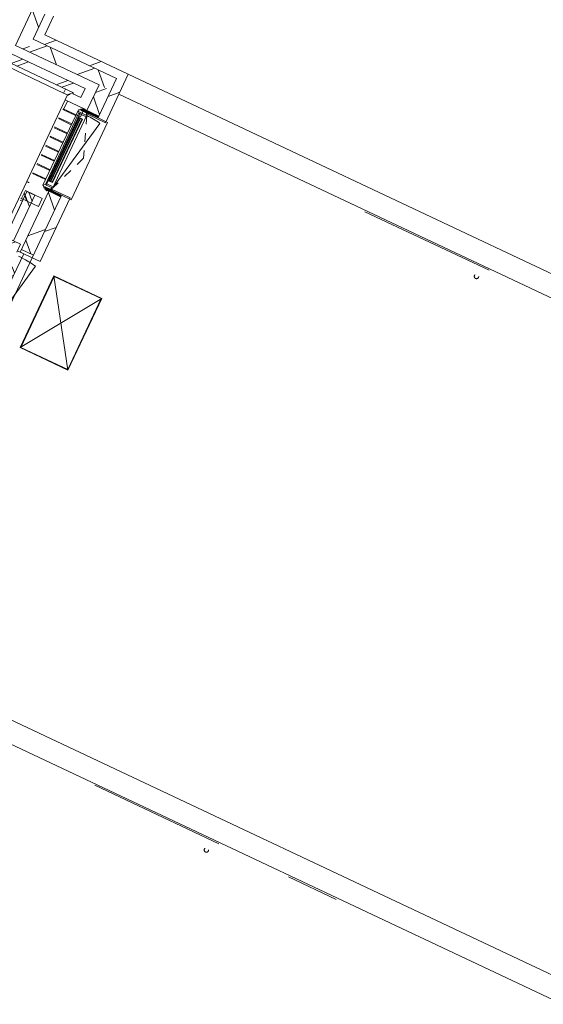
# Model space of a CAD drawing. Header units: metres. Extents: x 136266 to 136452, y 453403 to 453560.
# Tile 62 of 133: x 136386 to 136392, y 453469 to 453480. Entities that reach past the tile are written whole.
import ezdxf

# ---------------------------------------------------------------- set-up
doc = ezdxf.new("R2010")
doc.units = ezdxf.units.M
doc.linetypes.add('GS streep 0_60mm', pattern=[1.2, 0.6, -0.6])
doc.linetypes.add('GS streep 0_75mm', pattern=[1.5000000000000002, 0.7500000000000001, -0.7500000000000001])
for name, color, linetype, lineweight in [('A-DETL-BEBOUWING', 253, 'Continuous', 9), ('A-DETL-GENF-4', 252, 'Continuous', 9), ('A-FLOR', 192, 'Continuous', 5), ('A-GENM-1', 8, 'Continuous', 5), ('A-GENM-3', 7, 'GS streep 0_60mm', 5), ('P-SANR-FIXT-1', 6, 'GS streep 0_75mm', 5)]:
    doc.layers.add(name, color=color, linetype=linetype, lineweight=lineweight)
pattern_1 = [(90, (0, 0), (-400, 2.449293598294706e-14), [])]

# ---------------------------------------------------------------- blocks, each defined once
blk = doc.blocks.new('859-DO-0010 29-09-2022')
at = {"layer": 'A-DETL-BEBOUWING'}
h = blk.add_hatch(dxfattribs=at)
h.set_pattern_fill('FP_404', color=256, angle=44.99999999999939, style=0, pattern_type=2)
h.set_pattern_definition([(314.9999999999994, (109709.9788377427, 65341.4296529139), (299.9546965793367, 299.9546965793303), []), (44.99999999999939, (109709.9788377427, 65341.4296529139), (-299.9546965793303, 299.9546965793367), [])])
h.paths.add_polyline_path([(109859.9790641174, 63535.18872462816), (109859.9790641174, 63997.42044149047), (109709.9790641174, 63997.42044149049), (109709.9790641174, 63535.18872462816)])
h.paths.add_polyline_path([(109859.9790641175, 65010.42044149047), (109859.9790641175, 65797.42044149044), (109709.9790641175, 65797.42044149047), (109709.9790641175, 65010.42044149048)])
h.paths.add_polyline_path([(109859.9790641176, 66810.42044149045), (109859.9790641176, 67147.67044148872), (109709.9790641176, 67147.67044148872), (109709.9790641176, 66810.42044149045)])
h = blk.add_hatch(dxfattribs=at)
h.set_pattern_fill('FP_100', color=256, angle=44.99999999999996, style=0, pattern_type=2)
h.set_pattern_definition([(44.99999999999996, (1199.999805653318, -7.958078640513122e-13), (-282.8427124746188, 282.8427124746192), [])])
h.paths.add_polyline_path([(109959.9790641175, 63785.18872462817), (109959.9790641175, 64019.42044149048), (109859.9790641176, 64019.4204414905), (109859.9790641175, 63785.18872462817), (109881.0029046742, 63785.18872462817)])
h = blk.add_hatch(dxfattribs=at)
h.set_pattern_fill('FP_100', color=256, angle=44.99999999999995, style=0, pattern_type=2)
h.set_pattern_definition([(44.99999999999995, (1199.999805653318, -1.13686837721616e-12), (-282.8427124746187, 282.8427124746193), [])])
h.paths.add_polyline_path([(110909.9790641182, 63685.18872462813), (111009.9790641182, 63685.18872462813), (111009.9790641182, 63785.18872462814), (109859.9790641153, 63785.18872462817), (109859.9790641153, 63685.18872462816), (110601.7810741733, 63685.18872462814)])
h = blk.add_hatch(dxfattribs=at)
h.set_pattern_fill('FP_410', color=256, angle=45.00000000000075, style=0, pattern_type=2)
h.set_pattern_definition([(45.00000000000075, (110384.9787284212, 63535.18901998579), (-299.9546965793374, 299.9546965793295), []), (135.0000000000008, (110384.9787284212, 63535.18901998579), (-299.9546965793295, -299.9546965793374), [])])
h.paths.add_polyline_path([(110759.9790641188, 63535.18872462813), (110909.9790641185, 63535.18872462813), (110909.9790641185, 63685.18872462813), (109859.9790641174, 63685.18872462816), (109859.9790641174, 63535.18872462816), (110601.7810741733, 63535.18872462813)])
h = blk.add_hatch(dxfattribs=at)
h.set_pattern_fill('FP_100', color=256, angle=44.99999999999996, style=0, pattern_type=2)
h.set_pattern_definition([(44.99999999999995, (1199.999805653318, -1.023181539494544e-12), (-282.8427124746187, 282.8427124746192), [])])
h.paths.add_polyline_path([(111009.979064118, 61433.42044149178), (111009.979064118, 62220.42044062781), (110909.979064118, 62220.42044062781), (110909.979064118, 61433.42044149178)])
h.paths.add_polyline_path([(111009.9790641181, 63189.42044062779), (111009.9790641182, 63685.18872462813), (110909.9790641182, 63685.18872462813), (110909.9790641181, 63189.42044062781)])
h = blk.add_hatch(dxfattribs=at)
h.set_pattern_fill('FP_411', color=256, angle=45.00000000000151, style=0, pattern_type=2)
h.set_pattern_definition([(315.0000000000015, (110759.9793747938, 61741.42952885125), (299.9546965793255, 299.9546965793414), []), (45.00000000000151, (110759.9793747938, 61741.42952885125), (-299.9546965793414, 299.9546965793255), [])])
h.paths.add_polyline_path([(110909.9790641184, 59947.67044148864), (110909.9790641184, 60339.42044062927), (110759.9790641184, 60339.42044062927), (110759.9790641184, 59947.67044148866)])
h.paths.add_polyline_path([(110909.9790641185, 61468.42044062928), (110909.9790641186, 62198.42044062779), (110759.9790641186, 62198.42044062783), (110759.9790641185, 61468.42044062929)])
h.paths.add_polyline_path([(110909.9790641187, 63211.42044062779), (110909.9790641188, 63535.18872462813), (110759.9790641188, 63535.18872462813), (110759.9790641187, 63211.42044062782)])
h = blk.add_hatch(dxfattribs=at)
h.set_pattern_fill('FP_265', color=256, angle=-314.9999999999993, style=0, pattern_type=2)
h.set_pattern_definition([(225.0000000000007, (110059.9790167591, 63428.92006316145), (282.8427124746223, -282.8427124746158), []), (225.0000000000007, (108859.9792111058, 63428.92006316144), (282.8427124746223, -282.8427124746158), [])])
h.paths.add_polyline_path([(110601.7810741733, 63328.92044149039), (110634.979064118, 63328.92044149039), (110634.979064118, 63428.92044149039), (109484.9790641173, 63428.92044149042), (109484.9790641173, 63328.92044149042), (110584.979064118, 63328.92044149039)])
h = blk.add_hatch(dxfattribs=at)
h.set_pattern_fill('FP_264', color=256, angle=45, style=0, pattern_type=2)
h.set_pattern_definition([(315, (110534.9794112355, 61803.92079774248), (282.842712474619, 282.842712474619), []), (315, (110534.9787041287, 60603.92028498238), (282.842712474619, 282.842712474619), [])])
h.paths.add_polyline_path([(110634.9790641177, 60278.92044149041), (110634.9790641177, 60291.42044149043), (110534.9790641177, 60291.42044149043), (110534.9790641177, 60278.92044149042), (110601.7810741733, 60278.92044149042)])
h.paths.add_polyline_path([(110634.9790641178, 61516.42044149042), (110634.9790641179, 62091.42044149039), (110534.9790641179, 62091.4204414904), (110534.9790641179, 61843.7204414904), (110554.8919907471, 61843.7204414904), (110554.8919907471, 61633.7204414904), (110534.9790641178, 61633.7204414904), (110534.9790641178, 61516.42044149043), (110601.7810741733, 61516.42044149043)])
h.paths.add_polyline_path([(110534.979064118, 63316.4204414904), (110634.979064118, 63316.4204414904), (110634.979064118, 63328.92044149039), (110534.979064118, 63328.92044149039)])
h = blk.add_hatch(dxfattribs=at)
h.set_pattern_fill('FP_612', color=256, angle=180, style=0, pattern_type=2)
h.set_pattern_definition([(129.632, (187607.1850641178, -97721.81355850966), (-308.062847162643, -255.1416904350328), []), (129.632, (187719.4470641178, -96527.07655850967), (-308.062847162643, -255.1416904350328), [])])
h.paths.add_polyline_path([(110724.9790641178, 63116.42044149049), (110724.9790641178, 63216.4204414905), (110514.9790641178, 63216.42044149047), (110514.9790641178, 63116.42044149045), (110621.1301148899, 63116.42044149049)])
h = blk.add_hatch(dxfattribs=at)
h.set_pattern_fill('FP_418', color=256, style=0, pattern_type=2)
h.set_pattern_definition([(180, (110911.503, 63162.65199999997), (-6.221205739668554e-15, -50.8), [50.8, 0, 0, 0]), (180, (110911.503, 63167.73199999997), (-6.221205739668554e-15, -50.8), [50.8, 0, 0, 0]), (180, (110911.503, 63172.81199999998), (-6.221205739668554e-15, -50.8), [50.8, 0, 0, 0]), (180, (110911.503, 63177.89199999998), (-6.221205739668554e-15, -50.8), [50.8, 0, 0, 0]), (180, (110911.503, 63182.97199999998), (-6.221205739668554e-15, -50.8), [50.8, 0, 0, 0]), (180, (110911.503, 63188.05199999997), (-6.221205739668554e-15, -50.8), [50.8, 0, 0, 0]), (180, (110911.503, 63193.13199999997), (-6.221205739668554e-15, -50.8), [50.8, 0, 0, 0]), (180, (110911.503, 63198.21199999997), (-6.221205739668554e-15, -50.8), [50.8, 0, 0, 0]), (180, (110911.503, 63203.29199999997), (-6.221205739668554e-15, -50.8), [50.8, 0, 0, 0]), (180, (110911.503, 63208.37199999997), (-6.221205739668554e-15, -50.8), [50.8, 0, 0, 0])])
h.paths.add_polyline_path([(110909.9790641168, 63189.42044062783), (110909.9790641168, 63211.42044062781), (110706.9790641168, 63211.42044062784), (110706.9790641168, 63189.42044062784)])
h = blk.add_hatch(dxfattribs=at)
h.set_pattern_fill('FP_1487', color=256, style=0, pattern_type=2)
h.set_pattern_definition(pattern_1)
h.paths.add_polyline_path([(111009.9790641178, 63176.92044062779), (111009.9790641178, 63189.42044062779), (110774.9790641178, 63189.42044062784), (110774.9790641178, 63176.92044062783), (110909.9790641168, 63176.92044062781)])
for points in [[(110713.9790641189, 62309.42044149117), (110713.9790641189, 63100.4204414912), (110709.9790641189, 63100.4204414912), (110709.9790641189, 62309.42044149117)], [(110732.9790641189, 62309.42044149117), (110732.9790641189, 63100.4204414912), (110728.9790641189, 63100.4204414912), (110728.9790641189, 62309.42044149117)], [(110751.9790641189, 62309.42044149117), (110751.9790641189, 63100.4204414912), (110747.9790641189, 63100.4204414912), (110747.9790641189, 62309.42044149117)]]:
    blk.add_hatch(color=256, dxfattribs=at).paths.add_polyline_path(points)
h = blk.add_hatch(dxfattribs=at)
h.set_pattern_fill('FP_690', color=256, angle=-90.00000000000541, style=0, pattern_type=2)
h.set_pattern_definition([(179.9999999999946, (110911.5026226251, 62247.18802964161), (4.790832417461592e-12, 50.8), [50.8, 0, 0, 0]), (179.9999999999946, (110911.5026226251, 62242.1080296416), (4.790832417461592e-12, 50.8), [50.8, 0, 0, 0]), (179.9999999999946, (110911.5026226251, 62237.0280296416), (4.790832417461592e-12, 50.8), [50.8, 0, 0, 0]), (179.9999999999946, (110911.5026226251, 62231.9480296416), (4.790832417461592e-12, 50.8), [50.8, 0, 0, 0]), (179.9999999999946, (110911.5026226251, 62226.86802964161), (4.790832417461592e-12, 50.8), [50.8, 0, 0, 0]), (179.9999999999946, (110911.5026226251, 62221.78802964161), (4.790832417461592e-12, 50.8), [50.8, 0, 0, 0]), (179.9999999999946, (110911.5026226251, 62216.70802964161), (4.790832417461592e-12, 50.8), [50.8, 0, 0, 0]), (179.9999999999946, (110911.5026226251, 62211.62802964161), (4.790832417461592e-12, 50.8), [50.8, 0, 0, 0]), (179.9999999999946, (110911.5026226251, 62206.54802964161), (4.790832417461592e-12, 50.8), [50.8, 0, 0, 0]), (179.9999999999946, (110911.5026226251, 62201.4680296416), (4.790832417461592e-12, 50.8), [50.8, 0, 0, 0])])
h.paths.add_polyline_path([(110706.9790641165, 62198.42044062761), (110909.9790641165, 62198.4204406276), (110909.9790641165, 62220.4204406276), (110706.9790641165, 62220.42044062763)])
h = blk.add_hatch(dxfattribs=at)
h.set_pattern_fill('FP_1487', color=256, style=0, pattern_type=2)
h.set_pattern_definition(pattern_1)
h.paths.add_polyline_path([(111009.9790641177, 62220.42044062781), (111009.9790641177, 62232.9204406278), (110774.9790641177, 62232.92044062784), (110774.9790641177, 62220.42044062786), (110909.9790641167, 62220.42044062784)])
h = blk.add_hatch(dxfattribs=at)
h.set_pattern_fill('FP_611', color=256, angle=180, style=0, pattern_type=2)
h.set_pattern_definition([(129.632, (187607.1850641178, -92321.81355850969), (-308.062847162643, -255.1416904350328), []), (129.632, (187719.4470641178, -91127.0765585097), (-308.062847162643, -255.1416904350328), [])])
h.paths.add_polyline_path([(110724.9790641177, 61991.4204414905), (110724.9790641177, 62091.42044149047), (110514.9790641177, 62091.42044149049), (110514.9790641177, 61991.42044149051), (110685.4841453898, 61991.42044149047)])
h = blk.add_hatch(dxfattribs=at)
h.set_pattern_fill('FP_1048', color=256, angle=180, style=0, pattern_type=2)
h.set_pattern_definition([(44.99999999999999, (6.411771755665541e-05, 0.0004414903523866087), (-282.842712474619, 282.842712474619), []), (44.99999999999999, (1200.000064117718, 0.0004414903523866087), (-282.842712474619, 282.842712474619), [])])
h.paths.add_polyline_path([(110724.9790641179, 61416.42044149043), (110724.9790641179, 61516.42044149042), (110514.9790641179, 61516.42044149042), (110514.9790641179, 61416.42044149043), (110601.7810741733, 61416.42044149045)])
h = blk.add_hatch(dxfattribs=at)
h.set_pattern_fill('FP_453', color=256, angle=-90.00000000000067, style=0, pattern_type=2)
h.set_pattern_definition([(44.99999999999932, (6.411696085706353e-05, 0.0004414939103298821), (-141.4213562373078, 141.4213562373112), []), (134.9999999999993, (6.411696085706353e-05, 0.0004414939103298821), (-141.4213562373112, -141.4213562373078), [])])
h.paths.add_polyline_path([(110761.9790641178, 60424.42044149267), (110803.9790641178, 60424.42044149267), (110803.9790641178, 60831.42044149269), (110749.9790641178, 60831.42044149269), (110749.9790641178, 60441.42044149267), (110761.9790641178, 60441.42044149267)])
h.paths.add_polyline_path([(110803.9790641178, 60976.42044149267), (110803.9790641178, 61383.42044149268), (110761.9790641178, 61383.42044149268), (110761.9790641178, 61366.42044149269), (110749.9790641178, 61366.42044149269), (110749.9790641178, 60976.42044149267)])
blk.add_open_spline([(110485.0307291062, 63279.22044579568), (110484.9684982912, 63279.15769115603), (110485.3554475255, 63279.54470739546), (110487.0874357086, 63281.27906343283), (110489.1635928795, 63283.34996107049), (110491.0276606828, 63285.21891873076), (110493.187342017, 63287.37424177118), (110495.5910708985, 63289.78153855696), (110498.2130105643, 63292.40254031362), (110501.944827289, 63296.12643498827), (110504.8801266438, 63299.11094910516), (110506.9333560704, 63301.12307275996)], degree=3, knots=[0.5, 0.5, 0.5, 0.5, 0.5833333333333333, 0.6666666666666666, 0.7083333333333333, 0.75, 0.7916666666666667, 0.8333333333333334, 0.875, 0.9166666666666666, 1, 1, 1, 1])
for p, q in [((109709.9790641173, 63997.4204414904), (109709.9790641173, 63535.18872462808)), ((109859.9790641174, 63997.42044149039), (109859.9790641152, 63685.18872462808)), ((109959.9790641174, 63785.18872462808), (109959.9790641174, 64019.42044149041)), ((111009.9790641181, 63785.18872462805), (109959.9790641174, 63785.18872462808)), ((111009.9790641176, 63176.92044062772), (111009.9790641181, 63785.18872462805)), ((120282.000000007, 63785.1704414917), (111009.9790641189, 63785.17044149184)), ((110909.9790641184, 63685.18872462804), (109859.9790641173, 63685.18872462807)), ((110909.9790641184, 63685.18872462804), (110909.979064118, 63211.42044062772)), ((109709.9790641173, 63535.18872462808), (110759.9790641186, 63535.18872462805)), ((110759.9790641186, 63535.18872462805), (110759.9790641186, 63211.42044062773)), ((111009.9790641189, 63535.17044149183), (120282.000000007, 63535.1704414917)), ((114107.0000000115, 63520.17044149), (115667.0000000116, 63520.17044148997)), ((110634.9790641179, 63428.92044149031), (109584.9790641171, 63428.92044149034)), ((110634.9790641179, 63316.42044149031), (110634.9790641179, 63428.92044149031)), ((109484.9790641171, 63328.92044149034), (110534.9790641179, 63328.92044149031)), ((110434.9906298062, 63328.92044149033), (110434.9906298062, 63279.22043772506)), ((110506.9333560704, 63301.12307275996), (110514.9790641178, 63309.16878080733)), ((110522.2307248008, 63316.42044149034), (110534.7543761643, 63328.94409285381)), ((110534.9790641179, 63328.92044149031), (110534.9790641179, 63316.42044149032)), ((110534.9790641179, 63316.42044149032), (110634.9790641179, 63316.42044149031)), ((109634.9906298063, 63279.2088720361), (110434.9906298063, 63279.20887203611)), ((110435.0307291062, 63279.22044579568), (110435.0307291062, 63279.79482454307)), ((110435.0307291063, 63279.20888010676), (110485.0195857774, 63279.20888010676)), ((110484.9674984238, 63216.42044149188), (110484.9674984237, 62191.42044149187)), ((110484.9790641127, 63216.42044149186), (110724.9790641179, 63216.42044149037)), ((110485.0191634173, 63279.20930246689), (110485.0191634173, 63216.42044579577)), ((110514.9790641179, 63216.42044149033), (110514.9790641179, 63116.42044149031)), ((110706.9790641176, 63189.42044062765), (110706.9790641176, 63184.42044149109)), ((110724.9790641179, 63116.42044149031), (110724.9790641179, 63216.42044149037)), ((110724.9965887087, 63216.42044149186), (110734.9674984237, 63216.42044149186)), ((110734.9674984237, 63216.42044149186), (110734.9674984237, 63211.42044062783)), ((110770.4790641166, 63165.42044149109), (110770.4790641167, 63189.42044062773)), ((110774.9790641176, 63189.42044062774), (110774.9790641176, 63176.92044062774)), ((110774.9790641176, 63176.92044062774), (111009.9790641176, 63176.92044062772)), ((110775.4790641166, 63165.42044149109), (110775.4790641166, 63176.92044062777)), ((111029.9790641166, 63189.42044062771), (110909.9790641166, 63189.42044062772)), ((111029.9790641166, 63189.42044062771), (111029.9790641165, 62220.42044062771)), ((110724.9790641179, 63116.42044149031), (110506.893256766, 63116.42044149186)), ((110667.9790641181, 63106.42044149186), (110506.893256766, 63106.42044149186)), ((110667.9790641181, 63001.42044149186), (110506.893256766, 63001.42044149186)), ((110667.9790641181, 62991.42044149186), (110506.893256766, 62991.42044149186)), ((110667.9790641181, 62886.42044149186), (110506.893256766, 62886.42044149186)), ((110667.9790641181, 62876.42044149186), (110506.893256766, 62876.42044149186)), ((110667.9790641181, 62771.42044149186), (110506.893256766, 62771.42044149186)), ((110667.9790641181, 62761.42044149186), (110506.893256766, 62761.42044149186)), ((110667.9790641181, 62656.42044149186), (110506.893256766, 62656.42044149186)), ((110667.9790641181, 62646.42044149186), (110506.893256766, 62646.42044149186)), ((110667.9790641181, 62541.42044149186), (110506.893256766, 62541.42044149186)), ((110667.9790641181, 62531.42044149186), (110506.893256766, 62531.42044149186)), ((110667.9790641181, 62426.42044149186), (110506.893256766, 62426.42044149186)), ((110667.9790641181, 62416.42044149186), (110506.893256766, 62416.42044149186)), ((110667.9790641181, 62311.42044149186), (110506.893256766, 62311.42044149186)), ((110667.9790641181, 62301.42044149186), (110506.893256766, 62301.42044149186)), ((110484.9320900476, 62191.42044149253), (110484.9320900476, 61516.42044149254)), ((110484.9436557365, 62191.42044149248), (110487.5769488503, 62191.42044149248)), ((110487.6057105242, 62191.42044149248), (110490.9898562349, 62191.42044149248)), ((110491.0212048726, 62191.42044149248), (110495.5403659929, 62191.42044149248)), ((110495.5733579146, 62191.42044149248), (110500.9399593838, 62191.42044149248)), ((110500.9742207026, 62191.42044149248), (110506.8462827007, 62191.42044149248)), ((110514.9790641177, 62191.42044149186), (110506.8816910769, 62191.42044149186)), ((110706.9790641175, 62225.42044149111), (110706.9790641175, 62220.42044062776)), ((110734.9674984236, 62191.42044149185), (110724.9965887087, 62191.42044149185)), ((110734.9674984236, 62198.42044062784), (110734.9674984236, 62191.42044149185)), ((110759.9790641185, 62198.42044062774), (110759.9790641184, 61433.4204406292)), ((110770.4790641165, 62220.42044062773), (110770.4790641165, 62244.42044149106)), ((111009.9790641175, 62232.92044062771), (110774.9790641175, 62232.92044062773)), ((110774.9790641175, 62232.92044062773), (110774.9790641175, 62220.42044062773)), ((110775.4790641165, 62232.92044062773), (110775.4790641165, 62244.42044149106)), ((110909.9790641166, 62220.42044062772), (111029.9790641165, 62220.42044062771)), ((110909.9790641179, 62198.42044062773), (110909.9790641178, 61433.4204414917)), ((111009.9790641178, 61433.4204414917), (111009.9790641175, 62232.92044062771)), ((110724.9790641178, 62091.42044149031), (110514.9790641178, 62091.42044149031)), ((110514.9790641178, 62091.42044149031), (110514.9790641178, 61991.42044149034)), ((110534.891990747, 62091.42044149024), (110534.891990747, 61516.42044149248)), ((110634.9790641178, 62091.42044149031), (110534.9790641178, 62091.42044149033)), ((110534.9790641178, 62091.42044149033), (110534.9790641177, 61843.72044149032)), ((110634.9790641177, 61516.42044149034), (110634.9790641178, 62091.42044149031)), ((110724.9790641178, 61991.42044149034), (110724.9790641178, 62091.42044149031)), ((110534.891990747, 61990.17044149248), (110506.8578483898, 61990.17044149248)), ((110534.891990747, 61967.67044149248), (110506.8578483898, 61967.67044149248)), ((110514.9790641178, 61991.42044149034), (110724.9790641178, 61991.42044149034)), ((110724.9790641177, 61516.42044149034), (110484.9436557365, 61516.42044149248)), ((110724.9790641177, 61416.42044149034), (110724.9790641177, 61516.42044149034)), ((110909.9790641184, 61468.42044062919), (110759.9790641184, 61468.4204406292)), ((110759.9790641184, 61433.4204406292), (111009.9790641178, 61433.4204414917)), ((111221.9980060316, 60453.92044020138), (111221.9980060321, 61353.92044020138)), ((111221.9980060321, 61353.92044020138), (111821.9980060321, 61353.92044020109)), ((111221.9980060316, 60453.92044020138), (111821.9980060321, 61353.92044020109)), ((111221.9980060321, 61353.92044020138), (111821.9980060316, 60453.92044020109)), ((111223.9980060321, 61351.92044020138), (111223.9980060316, 60455.92044020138)), ((111819.9980060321, 61351.92044020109), (111223.9980060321, 61351.92044020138)), ((111816.9980060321, 61348.92044020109), (111226.9980060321, 61348.92044020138)), ((111226.9980060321, 61348.92044020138), (111226.9980060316, 60458.92044020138)), ((111816.9980060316, 60458.92044020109), (111816.9980060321, 61348.92044020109)), ((111819.9980060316, 60455.92044020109), (111819.9980060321, 61351.92044020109)), ((111821.9980060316, 60453.92044020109), (111821.9980060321, 61353.92044020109)), ((111821.9980060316, 60453.92044020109), (111221.9980060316, 60453.92044020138)), ((111223.9980060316, 60455.92044020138), (111819.9980060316, 60455.92044020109)), ((111226.9980060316, 60458.92044020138), (111816.9980060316, 60458.92044020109)), ((120282.000000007, 56585.17044149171), (111009.9790641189, 56585.17044149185)), ((111009.9790641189, 56335.17044149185), (120282.000000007, 56335.17044149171)), ((114107.0000000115, 56320.17044148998), (115667.0000000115, 56320.17044148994)), ((117142.0000000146, 56315.17044148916), (116542.0000000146, 56315.17044148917))]:
    blk.add_line(p, q, dxfattribs=at)
at = {"layer": 'A-DETL-GENF-4'}
for p, q in [((110909.9790641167, 63211.42044062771), (110706.9790641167, 63211.42044062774)), ((110706.9790641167, 63211.42044062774), (110706.9790641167, 63189.42044062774)), ((110706.9790641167, 63189.42044062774), (110909.9790641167, 63189.42044062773)), ((110909.9790641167, 63189.42044062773), (110909.9790641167, 63211.42044062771)), ((110706.9790641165, 62198.42044062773), (110706.9790641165, 62220.42044062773)), ((110706.9790641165, 62220.42044062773), (110909.9790641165, 62220.42044062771)), ((110909.9790641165, 62198.42044062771), (110706.9790641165, 62198.42044062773)), ((110909.9790641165, 62220.42044062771), (110909.9790641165, 62198.42044062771))]:
    blk.add_line(p, q, dxfattribs=at)
at = {"layer": 'A-FLOR'}
blk.add_line((110909.9370827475, 61433.42044149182), (110909.9370827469, 60374.42044149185), dxfattribs=at)
at = {"layer": 'A-GENM-1'}
for p, q in [((110689.9790641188, 63187.42044149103), (110667.9790641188, 63179.42044149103)), ((110667.9790641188, 63179.42044149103), (110667.9790641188, 62230.42044149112)), ((110701.9790641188, 63199.42044149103), (110689.9790641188, 63199.42044149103)), ((110689.9790641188, 63199.42044149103), (110689.9790641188, 63187.42044149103)), ((110701.9790641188, 63184.42044149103), (110701.9790641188, 63199.42044149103)), ((110769.9790641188, 63184.42044149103), (110701.9790641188, 63184.42044149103)), ((110769.9790641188, 63160.42044149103), (110769.9790641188, 63184.42044149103)), ((110667.9790641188, 63165.42044149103), (110689.9790641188, 63157.42044149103)), ((110689.9790641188, 63157.42044149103), (110689.9790641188, 62252.42044149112)), ((110689.9790641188, 63145.42044149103), (110701.9790641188, 63145.42044149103)), ((110701.9790641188, 63160.42044149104), (110769.9790641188, 63160.42044149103)), ((110769.9790641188, 63160.42044149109), (110701.9790641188, 63160.42044149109)), ((110701.9790641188, 63160.42044149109), (110701.9790641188, 62249.42044149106)), ((110781.9790641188, 63142.92044149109), (110701.9790641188, 63142.92044149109)), ((110705.9790641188, 63103.42044149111), (110705.9790641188, 62306.42044149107)), ((110705.9790641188, 63103.42044149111), (110755.9790641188, 63103.42044149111)), ((110755.9790641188, 63103.42044149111), (110705.9790641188, 63100.42044149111)), ((110705.9790641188, 63103.42044149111), (110755.9790641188, 63100.42044149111)), ((110755.9790641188, 63100.42044149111), (110705.9790641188, 63100.42044149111)), ((110709.9790641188, 62309.42044149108), (110709.9790641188, 63100.42044149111)), ((110713.9790641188, 62309.42044149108), (110713.9790641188, 63100.42044149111)), ((110728.9790641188, 63100.42044149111), (110728.9790641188, 62309.42044149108)), ((110732.9790641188, 62309.42044149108), (110732.9790641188, 63100.42044149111)), ((110747.9790641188, 63100.42044149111), (110747.9790641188, 62309.42044149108)), ((110751.9790641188, 63100.42044149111), (110751.9790641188, 62309.42044149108)), ((110755.9790641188, 62306.42044149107), (110755.9790641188, 63103.42044149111)), ((110781.9790641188, 63165.42044149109), (110769.9790641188, 63165.42044149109)), ((110781.9790641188, 62244.42044149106), (110781.9790641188, 63165.42044149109)), ((110781.9790641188, 62249.42044149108), (110955.8060589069, 63143.68280561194)), ((110755.9790641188, 62309.42044149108), (110705.9790641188, 62309.42044149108)), ((110755.9790641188, 62309.42044149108), (110705.9790641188, 62306.42044149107)), ((110705.9790641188, 62309.42044149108), (110755.9790641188, 62306.42044149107)), ((110705.9790641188, 62306.42044149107), (110755.9790641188, 62306.42044149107)), ((110689.9790641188, 62252.42044149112), (110667.9790641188, 62244.42044149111)), ((110667.9790641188, 62230.42044149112), (110689.9790641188, 62222.42044149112)), ((110701.9790641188, 62264.42044149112), (110689.9790641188, 62264.42044149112)), ((110689.9790641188, 62222.42044149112), (110689.9790641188, 62210.42044149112)), ((110689.9790641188, 62210.42044149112), (110701.9790641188, 62210.42044149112)), ((110701.9790641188, 62266.92044149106), (110781.9790641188, 62266.92044149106)), ((110781.9790641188, 62266.92044149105), (110701.9790641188, 62266.92044149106)), ((110701.9790641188, 62249.42044149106), (110769.9790641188, 62249.42044149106)), ((110701.9790641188, 62210.42044149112), (110701.9790641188, 62225.42044149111)), ((110701.9790641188, 62225.42044149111), (110769.9790641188, 62225.42044149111)), ((110769.9790641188, 62225.42044149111), (110769.9790641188, 62249.42044149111)), ((110769.9790641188, 62244.42044149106), (110781.9790641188, 62244.42044149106)), ((110724.9790641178, 61433.4204414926), (110803.9790641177, 61433.4204414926)), ((110761.9790641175, 61386.4204414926), (110803.9790641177, 61386.4204414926)), ((110803.9790641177, 60976.42044149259), (110803.9790641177, 61433.4204414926)), ((110803.9790641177, 61383.42044149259), (110761.9790641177, 61383.42044149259)), ((110803.9790641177, 60426.42044149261), (110986.2016547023, 61363.87440168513))]:
    blk.add_line(p, q, dxfattribs=at)
for centre, radius in [((110781.9790641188, 62249.42044149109), 911.0000000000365), ((110803.9790641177, 60426.42044149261), 954.9999999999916)]:
    blk.add_arc(centre, radius, 78.99999999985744, 90, dxfattribs=at)
at = {"layer": 'A-GENM-3'}
for p, q in [((110781.9790641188, 63160.42044149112), (110955.8060589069, 62704.92044149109)), ((110955.8060589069, 62704.92044149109), (110781.9790641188, 62249.42044149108))]:
    blk.add_line(p, q, dxfattribs=at)
at = {"layer": 'P-SANR-FIXT-1'}
for centre in [(115568.0000000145, 63395.17044148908), (115568.0000000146, 56195.17044148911)]:
    blk.add_circle(centre, 25.00000000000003, dxfattribs=at)

msp = doc.modelspace()

# ---------------------------------------------------------------- block references
at = {"xscale": 0.001, "yscale": 0.001, "zscale": 0.001, "rotation": 334.7650131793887}
msp.add_blockref('859-DO-0010 29-09-2022', (136259.6791283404, 453469.3710543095), dxfattribs=at)

doc.saveas('drawing.dxf')
